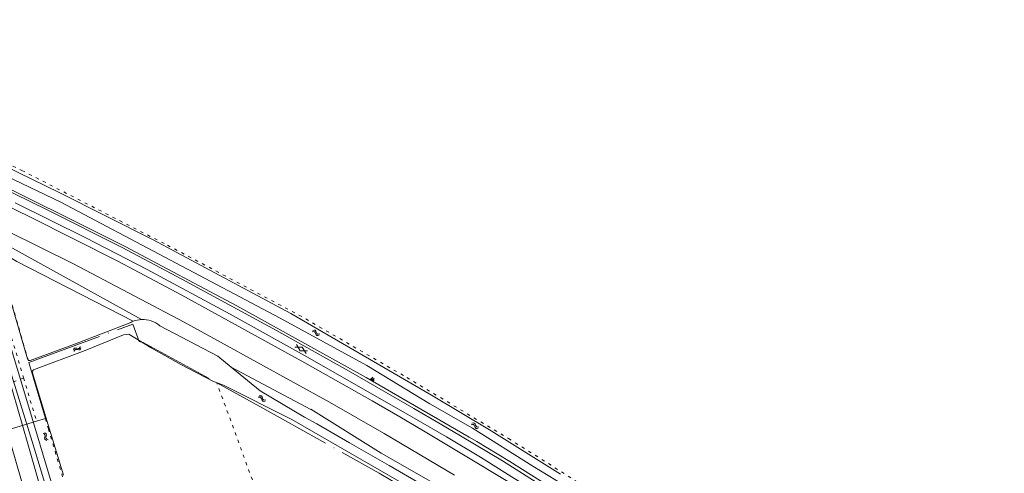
# Model space of a CAD drawing. Header units: metres. Extents: x 64961 to 73789, y 403835 to 410663.
# Tile 66 of 135: x 70460 to 70774, y 404136 to 404280. Entities that reach past the tile are written whole.
import ezdxf

# ---------------------------------------------------------------- set-up
doc = ezdxf.new("R2010")
doc.units = ezdxf.units.M
doc.linetypes.add('ACAD_ISO04W100', pattern=[30, 24, -3, 0, -3])
doc.linetypes.add('PERCEELGRENS', pattern=[2.5, 1, -1.5])
for name, color, linetype, lineweight in [('B-GEO-OG-GRENS-sectie-G', 253, 'ACAD_ISO04W100', 0), ('B-GEO-OG-GRENS_perceel-G', 253, 'PERCEELGRENS', 0), ('B-GEO-OG-OVLIJNOBJ-G', 253, 'Continuous', 0), ('B-GEO-OG-SLOOT_insteek-G', 253, 'Continuous', 0), ('B-GEO-OG-TALUD-S', 253, 'Continuous', 0), ('B-GEO-OG-VERH_gesl-S', 253, 'Continuous', 0), ('B-GEO-OG-VERH_kntgesl-G', 253, 'Continuous', 0), ('B-GEO-OG-WATER-S', 253, 'Continuous', 0)]:
    doc.layers.add(name, color=color, linetype=linetype, lineweight=lineweight)

# ---------------------------------------------------------------- blocks, each defined once
blk = doc.blocks.new('S012')
at = {"color": 0}
for p, q in [((1.18, 2.05), (0, 0)), ((1.18, -2.05), (0, 0)), ((1.4, 0), (0.21, -2.05)), ((1.4, 0), (0.22, 2.05))]:
    blk.add_line(p, q, dxfattribs=at)
blk = doc.blocks.new('S05')
at = {"color": 0}
for p, q in [((0.08, 0.3), (0.38, 0.59)), ((0.11, -0.19), (0.41, 0.09)), ((0.38, 0.59), (0.68, 0.71)), ((0.41, 0.09), (0.71, 0.21)), ((0.68, 0.71), (1.01, 0.62)), ((0.71, 0.21), (1.02, 0.12)), ((1.01, 0.62), (1.33, 0.37)), ((1.02, 0.12), (1.36, -0.12)), ((1.33, 0.37), (1.66, 0.13)), ((1.66, 0.13), (1.97, 0.04)), ((1.97, 0.04), (2.28, 0.16)), ((2.28, 0.16), (2.58, 0.44)), ((1.36, -0.12), (1.68, -0.37)), ((1.68, -0.37), (2, -0.46)), ((2, -0.46), (2.31, -0.33)), ((2.31, -0.33), (2.61, -0.05))]:
    blk.add_line(p, q, dxfattribs=at)
blk = doc.blocks.new('S04')
at = {"color": 0}
for p, q in [((0, 0.5), (0.5, 0.5)), ((0, 0.25), (1, 0.25)), ((0, 0), (0.5, 0)), ((0, -0.25), (1, -0.25)), ((0, -0.5), (0.5, -0.5))]:
    blk.add_line(p, q, dxfattribs=at)

msp = doc.modelspace()

# ---------------------------------------------------------------- linework, layer by layer
at = {"layer": 'B-GEO-OG-GRENS-sectie-G'}
for points in [[(70463.198, 404171.018), (70496.329, 404183.259), (70498.392, 404177.694), (70499.62, 404177.389), (70523.156, 404164.5)], [(70463.198, 404171.018), (70468.458, 404153.105)], [(70523.156, 404164.5), (70536.92, 404156.963), (70574.923, 404135.693), (70590.74, 404126.35)], [(70465.643, 404152.25), (70468.458, 404153.105)], [(70454.146, 404148.759), (70465.643, 404152.25)]]:
    msp.add_lwpolyline(points, dxfattribs=at)
at = {"layer": 'B-GEO-OG-GRENS_perceel-G'}
for points in [[(70431.071, 404267.855), (70443.753, 404225.527), (70451.986, 404198.017), (70461.519, 404166.068)], [(70442.338, 404241.236), (70452.976, 404206.116), (70463.198, 404171.018)], [(70442.338, 404241.236), (70461.001, 404232.248), (70507.426, 404208.38), (70549.359, 404186.129), (70583.733, 404166.211), (70616.222, 404146.745), (70652.922, 404123.572), (70676.359, 404108.932), (70711.488, 404092.457), (70747.101, 404075.896), (70772.729, 404063.535)], [(70434.795, 404155.969), (70461.519, 404166.068)], [(70461.519, 404166.068), (70465.643, 404152.25)], [(70559.926, 404093.137), (70559.098, 404096.519), (70548.778, 404094.57), (70538.792, 404121.863), (70523.156, 404164.5)], [(70468.458, 404153.105), (70469.414, 404149.848), (70484.086, 404100.428), (70492.191, 404072.948)]]:
    msp.add_lwpolyline(points, dxfattribs=at)
at = {"layer": 'B-GEO-OG-OVLIJNOBJ-G'}
for points in [[(70445.467, 404232.127), (70493.915, 404207.997), (70529.58, 404189.023), (70570.778, 404166.219), (70603.655, 404147.159), (70606.064, 404145.808), (70616.662, 404139.426), (70635.315, 404127.633)], [(70486.025, 404073.731), (70479.909, 404094.342), (70464.209, 404145.817), (70445.272, 404206.886), (70444.93, 404208.64), (70445.152, 404209.141), (70446.132, 404209.742), (70447.272, 404209.774), (70448.495, 404209.378), (70450.916, 404208.244), (70459.378, 404203.224)], [(70499.135, 404184.669), (70457.073, 404207.941)], [(70459.378, 404203.224), (70496.478, 404184.124)], [(70449.608, 404171.491), (70457.658, 404144.252), (70465.405, 404117.376), (70467.461, 404112.995), (70474.429, 404099.042), (70481.037, 404084.4), (70485.339, 404074.665), (70478.747, 404096.035), (70475.594, 404105.337), (70473.803, 404108.839), (70470.448, 404113.41), (70468.554, 404117.972), (70468.047, 404121.569), (70467.742, 404127.943), (70462.882, 404145.068), (70454.873, 404172.686), (70453.192, 404177.456), (70451.856, 404179.778), (70448.043, 404185.467), (70444.03, 404190.842), (70443.412, 404190.741), (70449.608, 404171.491)], [(70593.693, 404131.715), (70575.554, 404142.102), (70553.099, 404156.088), (70553.139, 404156.046), (70527.732, 404169.512)]]:
    msp.add_lwpolyline(points, dxfattribs=at)
at = {"layer": 'B-GEO-OG-SLOOT_insteek-G'}
for points in [[(70427.604, 404280.335), (70427.535, 404278.864), (70439.826, 404239.948), (70440.541, 404238.11), (70441.339, 404237.391), (70443.263, 404236.44), (70473.426, 404222.159), (70543.359, 404185.182), (70571.027, 404169.994), (70591.064, 404157.836), (70604.716, 404150.013), (70623.982, 404137.889), (70638.617, 404129.024), (70655.5, 404118.141), (70664.929, 404111.657), (70674.337, 404106.229), (70681.104, 404102.538), (70704.991, 404091.197), (70726.242, 404080.909), (70745.652, 404071.774), (70763.17, 404063.5), (70772.098, 404059.729), (70774.237, 404059.354), (70776, 404059.483)], [(70632.753, 404135.333), (70610.7, 404149.234), (70591.667, 404160.584), (70546.711, 404186.624), (70502.887, 404210.068), (70472.906, 404225.247), (70446.804, 404237.876)], [(70485.942, 404076.758), (70484.459, 404080.667), (70483.588, 404084.103), (70483.063, 404088.327), (70480.865, 404097.402), (70476.164, 404113.845), (70473.72, 404120.573), (70472.155, 404125.786), (70470.346, 404132.956), (70463.174, 404156.765), (70456.011, 404180.813), (70449.338, 404203.524), (70449.946, 404204.448), (70451.011, 404204.813)], [(70451.522, 404204.96), (70452.658, 404204.678), (70453.589, 404202.542), (70456.764, 404192.697), (70462.724, 404172.133)], [(70463.564, 404171.633), (70478.046, 404176.97), (70495.689, 404183.782), (70496.079, 404183.963), (70496.478, 404184.124)], [(70504.99, 404182.738), (70523.472, 404172.98), (70527.732, 404169.512)], [(70581.995, 404132.732), (70547.119, 404152.819), (70525.233, 404163.814), (70521.925, 404165.044), (70511.707, 404170.34), (70502.257, 404175.711), (70495.045, 404179.979), (70493.416, 404179.839), (70481.138, 404174.859), (70464.701, 404168.604), (70464.292, 404168.077), (70464.575, 404166.995), (70468.604, 404153.527), (70474.212, 404135.092)], [(70527.732, 404169.512), (70536.964, 404161.997), (70551.083, 404153.585), (70555.058, 404151.41), (70565.446, 404145.416), (70578.172, 404138.17), (70604.262, 404122.9)]]:
    msp.add_lwpolyline(points, dxfattribs=at)
for points in [[(70499.135, 404184.669, 0.0786698), (70496.478, 404184.124)], [(70504.99, 404182.738, 0.1839353), (70499.135, 404184.669)], [(70463.564, 404171.633, -0.2614066), (70462.724, 404172.133)]]:
    msp.add_lwpolyline(points, format="xyb", dxfattribs=at)
at = {"layer": 'B-GEO-OG-VERH_kntgesl-G'}
for points in [[(70777.552, 404047.435), (70763.886, 404054.607), (70743.487, 404065.349), (70718.162, 404078.436), (70703.066, 404086.52), (70688.759, 404094.068), (70676.788, 404100.528), (70671.956, 404103.311), (70662.819, 404108.97), (70652.263, 404115.676), (70642.138, 404122.006), (70628.256, 404130.798), (70614.255, 404139.6), (70600.877, 404147.639), (70594.416, 404151.426), (70586.014, 404156.317), (70565.857, 404167.873), (70542.202, 404181.202), (70511.957, 404197.555), (70492.92, 404207.634), (70469.261, 404219.549), (70436.386, 404235.67), (70425.514, 404240.635)], [(70428.536, 404234.259), (70443.124, 404227.383), (70463.55, 404217.41), (70491.546, 404203.284), (70511.958, 404192.42), (70551.224, 404170.934), (70572.718, 404158.717), (70581.48, 404153.633), (70589.057, 404149.186), (70598.694, 404143.458), (70619.718, 404130.826), (70630.492, 404124.252), (70654.141, 404109.678), (70665.589, 404102.605), (70676.785, 404095.731), (70689.627, 404088.06), (70705.97, 404078.066), (70720.112, 404069.55), (70733.424, 404061.62), (70745.283, 404054.679), (70759.262, 404046.934), (70762.089, 404045.408), (70764.51, 404044.341)], [(70775.547, 404045.423), (70773.716, 404046.399), (70766.965, 404050.104), (70749.932, 404058.875), (70741.657, 404063.398), (70730.439, 404069.234), (70720.129, 404074.524), (70702.693, 404083.832), (70693.856, 404088.398), (70681.029, 404095.311), (70673.001, 404099.769), (70664.903, 404104.664), (70654.195, 404111.322), (70630.108, 404126.569), (70617.072, 404134.597), (70607.263, 404140.784), (70596.366, 404147.308), (70585.34, 404153.689), (70552.117, 404172.676), (70527.418, 404186.436), (70500.948, 404200.637), (70481.35, 404210.748), (70458.861, 404221.898)], [(70598.991, 404135.088), (70576.483, 404148.297), (70559.047, 404158.37), (70559.06, 404158.328), (70512.686, 404183.817), (70477.245, 404202.532), (70456.181, 404213)]]:
    msp.add_lwpolyline(points, dxfattribs=at)

# ---------------------------------------------------------------- block references
at = {"layer": 'B-GEO-OG-TALUD-S', "rotation": 59.0462514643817}
msp.add_blockref('S04', (70572.634, 404165.283), dxfattribs=at)
at = {"layer": 'B-GEO-OG-VERH_gesl-S', "rotation": 61.51299286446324}
msp.add_blockref('S012', (70549.759, 404174.698), dxfattribs=at)
at = {"layer": 'B-GEO-OG-WATER-S'}
for p, rotation in [((70553.542, 404180.975), 331.3072122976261), ((70477.44, 404174.615), 25.28348017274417), ((70536.396, 404160.107), 327.2475605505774), ((70604.326, 404151.378), 329.8713997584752), ((70469.208, 404146.196), 115.2834801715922)]:
    msp.add_blockref('S05', p, dxfattribs=dict(at, rotation=rotation))

doc.saveas('drawing.dxf')
